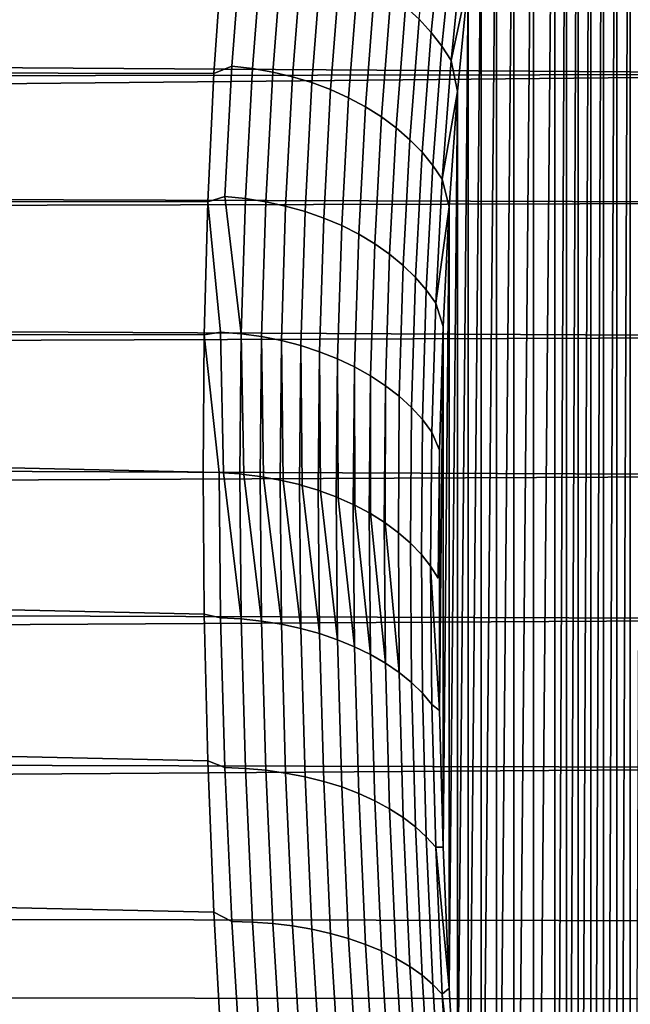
# Model space of a CAD drawing. Header units: metres. Extents: x -32 to 117, y -314 to 32.
# Tile 250 of 256: x 110.05 to 113.71, y 14.96 to 20.87. Entities that reach past the tile are written whole.
import ezdxf

# ---------------------------------------------------------------- set-up
doc = ezdxf.new("R2010")
doc.units = ezdxf.units.M
doc.layers.add('solid_24_501_064_XXX', color=7, linetype='CONTINUOUS')

msp = doc.modelspace()

# ---------------------------------------------------------------- linework, layer by layer
at = {"layer": 'solid_24_501_064_XXX'}
for points in [[(113.707878, 25.253941, 42.065678), (113.791542, 25.438137, 42.572117), (113.707939, 5.397705, 25.404573)], [(113.626396, 25.060158, 41.564484), (113.707878, 25.253941, 42.065678), (113.626457, 5.924937, 25.508373)], [(113.707878, 25.253941, 42.065678), (113.707939, 5.397705, 25.404573), (113.626457, 5.924937, 25.508373)], [(113.547264, 24.857162, 41.06913), (113.626396, 25.060158, 41.564484), (113.547318, 6.448017, 25.622259)], [(113.626396, 25.060158, 41.564484), (113.626457, 5.924937, 25.508373), (113.547318, 6.448017, 25.622259)], [(113.470528, 24.644583, 40.579037), (113.547264, 24.857162, 41.06913), (113.470581, 6.967583, 25.746498)], [(113.547264, 24.857162, 41.06913), (113.547318, 6.448017, 25.622259), (113.470581, 6.967583, 25.746498)], [(113.396286, 24.422592, 40.094337), (113.470528, 24.644583, 40.579037), (113.396339, 7.483467, 25.880939)], [(113.470528, 24.644583, 40.579037), (113.470581, 6.967583, 25.746498), (113.396339, 7.483467, 25.880939)], [(113.324684, 24.191643, 39.615578), (113.396286, 24.422592, 40.094337), (113.324738, 7.995058, 26.025236)], [(113.396286, 24.422592, 40.094337), (113.396339, 7.483467, 25.880939), (113.324738, 7.995058, 26.025236)], [(113.255852, 23.952147, 39.143257), (113.324684, 24.191643, 39.615578), (113.255905, 8.501794, 26.17907)], [(113.324684, 24.191643, 39.615578), (113.324738, 7.995058, 26.025236), (113.255905, 8.501794, 26.17907)], [(113.12677, 23.446566, 38.216694), (113.255852, 23.952147, 39.143257), (113.126816, 9.502085, 26.516064)], [(113.255852, 23.952147, 39.143257), (113.255905, 8.501794, 26.17907), (113.126816, 9.502085, 26.516064)], [(113.009689, 22.90764, 37.316013), (113.12677, 23.446566, 38.216694), (113.009735, 10.482673, 26.890387)], [(113.12677, 23.446566, 38.216694), (113.126816, 9.502085, 26.516064), (113.009735, 10.482673, 26.890387)], [(112.905235, 22.336309, 36.442028), (113.009689, 22.90764, 37.316013), (112.905273, 11.442589, 27.301252)], [(113.009689, 22.90764, 37.316013), (113.009735, 10.482673, 26.890387), (112.905273, 11.442589, 27.301252)], [(112.813835, 21.733824, 35.595318), (112.905235, 22.336309, 36.442028), (112.813866, 12.381061, 27.74754)], [(112.905235, 22.336309, 36.442028), (112.905273, 11.442589, 27.301252), (112.813866, 12.381061, 27.74754)], [(112.735878, 21.10092, 34.776245), (112.813835, 21.733824, 35.595318), (112.735901, 13.297617, 28.228592)], [(112.813835, 21.733824, 35.595318), (112.813866, 12.381061, 27.74754), (112.735901, 13.297617, 28.228592)], [(112.441742, 20.872047, 33.824799), (112.512253, 21.56064, 34.65649), (112.584526, 21.478785, 34.715481), (112.514572, 20.793476, 33.887455)], [(112.514572, 20.793476, 33.887455), (112.584526, 21.478785, 34.715481), (112.648239, 21.392895, 34.778465), (112.578873, 20.710922, 33.954197)], [(111.212204, 20.546909, 32.619274), (72.968613, 20.629265, 32.706955), (72.93425, 21.389114, 33.552898), (111.26281, 21.286095, 33.434128)], [(112.578873, 20.710922, 33.954197), (112.648239, 21.392895, 34.778465), (112.702957, 21.303556, 34.845009), (112.634186, 20.624952, 34.02457)], [(111.377518, 21.338236, 33.500252), (111.319183, 20.590078, 32.670448), (111.212204, 20.546909, 32.619274), (111.26281, 21.286095, 33.434128)], [(111.319183, 20.590078, 32.670448), (111.377518, 21.338236, 33.500252), (111.50061, 21.322939, 33.504318), (111.442421, 20.57646, 32.676018)], [(111.442421, 20.57646, 32.676018), (111.50061, 21.322939, 33.504318), (111.622116, 21.300034, 33.515095), (111.564102, 20.555487, 32.68858)], [(115.82959, 20.542488, 71.392906), (115.843353, 21.282194, 70.577835), (66.801376, 21.256794, 70.606903), (66.675499, 20.867422, 71.042709)], [(111.564102, 20.555487, 32.68858), (111.622116, 21.300034, 33.515095), (111.741188, 21.269678, 33.532509), (111.683388, 20.527302, 32.70805)], [(111.683388, 20.527302, 32.70805), (111.741188, 21.269678, 33.532509), (111.857025, 21.23208, 33.556442), (111.799469, 20.492098, 32.734295)], [(112.634186, 20.624952, 34.02457), (112.702957, 21.303556, 34.845009), (112.735878, 21.10092, 34.776245)], [(111.799469, 20.492098, 32.734295), (111.857025, 21.23208, 33.556442), (111.968819, 21.1875, 33.586731), (111.911552, 20.450115, 32.767136)], [(111.911552, 20.450115, 32.767136), (111.968819, 21.1875, 33.586731), (112.075813, 21.136238, 33.623169), (112.018867, 20.401642, 32.806351)], [(112.018867, 20.401642, 32.806351), (112.075813, 21.136238, 33.623169), (112.177277, 21.078648, 33.665501), (112.120682, 20.34701, 32.851665)], [(112.634186, 20.624952, 34.02457), (112.735878, 21.10092, 34.776245), (112.6717, 20.438829, 33.985573)], [(112.6717, 20.438829, 33.985573), (112.735878, 21.10092, 34.776245), (112.671715, 14.191296, 28.743336)], [(112.735878, 21.10092, 34.776245), (112.735901, 13.297617, 28.228592), (112.671715, 14.191296, 28.743336)], [(112.120682, 20.34701, 32.851665), (112.177277, 21.078648, 33.665501), (112.272514, 21.015123, 33.713444), (112.216293, 20.286592, 32.902771)], [(112.216293, 20.286592, 32.902771), (112.272514, 21.015123, 33.713444), (112.36087, 20.946098, 33.766663), (112.305046, 20.220804, 32.95932)], [(112.305046, 20.220804, 32.95932), (112.36087, 20.946098, 33.766663), (112.441742, 20.872047, 33.824799), (112.386337, 20.150095, 33.020924)], [(66.522232, 20.618773, 71.306755), (66.549721, 20.469137, 71.470337), (115.82959, 20.542488, 71.392906), (66.675499, 20.867422, 71.042709)], [(112.386337, 20.150095, 33.020924), (112.441742, 20.872047, 33.824799), (112.514572, 20.793476, 33.887455), (112.459618, 20.074949, 33.087162)], [(112.459618, 20.074949, 33.087162), (112.514572, 20.793476, 33.887455), (112.578873, 20.710922, 33.954197), (112.524368, 19.995882, 33.157578)], [(112.524368, 19.995882, 33.157578), (112.578873, 20.710922, 33.954197), (112.634186, 20.624952, 34.02457), (112.580162, 19.913433, 33.231693)], [(111.17588, 19.778065, 31.835299), (72.993195, 19.836201, 31.892485), (72.968613, 20.629265, 32.706955), (111.212204, 20.546909, 32.619274)], [(112.580162, 19.913433, 33.231693), (112.634186, 20.624952, 34.02457), (112.6717, 20.438829, 33.985573)], [(111.319183, 20.590078, 32.670448), (111.277176, 19.808979, 31.87035), (111.17588, 19.778065, 31.835299), (111.212204, 20.546909, 32.619274)], [(111.277176, 19.808979, 31.87035), (111.319183, 20.590078, 32.670448), (111.442421, 20.57646, 32.676018), (111.400505, 19.79707, 31.877417)], [(111.400505, 19.79707, 31.877417), (111.442421, 20.57646, 32.676018), (111.564102, 20.555487, 32.68858), (111.522316, 19.778069, 31.891752)], [(111.522316, 19.778069, 31.891752), (111.564102, 20.555487, 32.68858), (111.683388, 20.527302, 32.70805), (111.641762, 19.752106, 31.913258)], [(115.80201, 19.7712, 72.178925), (115.82959, 20.542488, 71.392906), (66.424225, 20.06214, 71.889595), (66.385017, 19.932999, 72.019058)], [(115.82959, 20.542488, 71.392906), (66.549721, 20.469137, 71.470337), (66.424225, 20.06214, 71.889595)], [(111.641762, 19.752106, 31.913258), (111.683388, 20.527302, 32.70805), (111.799469, 20.492098, 32.734295), (111.758026, 19.71936, 31.941786)], [(111.758026, 19.71936, 31.941786), (111.799469, 20.492098, 32.734295), (111.911552, 20.450115, 32.767136), (111.870316, 19.680052, 31.97714)], [(111.870316, 19.680052, 31.97714), (111.911552, 20.450115, 32.767136), (112.018867, 20.401642, 32.806351), (111.977859, 19.634455, 32.019081)], [(112.580162, 19.913433, 33.231693), (112.6717, 20.438829, 33.985573), (112.621574, 19.748121, 33.223587)], [(112.621574, 19.748121, 33.223587), (112.6717, 20.438829, 33.985573), (112.621582, 15.061726, 29.291273)], [(112.6717, 20.438829, 33.985573), (112.671715, 14.191296, 28.743336), (112.621582, 15.061726, 29.291273)], [(111.977859, 19.634455, 32.019081), (112.018867, 20.401642, 32.806351), (112.120682, 20.34701, 32.851665), (112.079918, 19.582878, 32.067318)], [(112.079918, 19.582878, 32.067318), (112.120682, 20.34701, 32.851665), (112.216293, 20.286592, 32.902771), (112.175797, 19.525677, 32.121525)], [(112.175797, 19.525677, 32.121525), (112.216293, 20.286592, 32.902771), (112.305046, 20.220804, 32.95932), (112.264847, 19.463242, 32.181324)], [(112.264847, 19.463242, 32.181324), (112.305046, 20.220804, 32.95932), (112.386337, 20.150095, 33.020924), (112.346443, 19.396, 32.246315)], [(112.346443, 19.396, 32.246315), (112.386337, 20.150095, 33.020924), (112.459618, 20.074949, 33.087162), (112.420036, 19.324411, 32.316048)], [(112.420036, 19.324411, 32.316048), (112.459618, 20.074949, 33.087162), (112.524368, 19.995882, 33.157578), (112.485123, 19.248966, 32.390045)], [(112.485123, 19.248966, 32.390045), (112.524368, 19.995882, 33.157578), (112.580162, 19.913433, 33.231693), (112.54126, 19.170183, 32.4678)], [(115.80201, 19.7712, 72.178925), (66.385017, 19.932999, 72.019058), (66.298981, 19.646601, 72.300301)], [(112.54126, 19.170183, 32.4678), (112.580162, 19.913433, 33.231693), (112.621574, 19.748121, 33.223587)], [(111.154099, 18.980469, 31.082827), (73.007957, 19.01119, 31.110744), (72.993195, 19.836201, 31.892485), (111.17588, 19.778065, 31.835299)], [(111.375244, 18.986109, 31.110044), (111.251846, 18.996286, 31.101484), (111.17588, 19.778065, 31.835299), (111.277176, 19.808979, 31.87035)], [(111.277176, 19.808979, 31.87035), (111.400505, 19.79707, 31.877417), (111.375244, 18.986109, 31.110044)], [(111.375244, 18.986109, 31.110044), (111.400505, 19.79707, 31.877417), (111.522316, 19.778069, 31.891752), (111.497124, 18.969114, 31.126137)], [(115.760841, 18.968693, 72.935349), (115.80201, 19.7712, 72.178925), (66.298981, 19.646601, 72.300301), (66.173897, 19.222687, 72.702293)], [(111.251846, 18.996286, 31.101484), (111.154099, 18.980469, 31.082827), (111.17588, 19.778065, 31.835299)], [(111.497124, 18.969114, 31.126137), (111.522316, 19.778069, 31.891752), (111.641762, 19.752106, 31.913258), (111.616661, 18.945421, 31.149649)], [(111.616661, 18.945421, 31.149649), (111.641762, 19.752106, 31.913258), (111.758026, 19.71936, 31.941786), (111.73304, 18.915192, 31.180418)], [(112.54126, 19.170183, 32.4678), (112.621574, 19.748121, 33.223587), (112.58567, 19.030581, 32.491508)], [(112.58567, 19.030581, 32.491508), (112.621574, 19.748121, 33.223587), (112.585678, 15.907366, 29.870836)], [(112.621574, 19.748121, 33.223587), (112.621582, 15.061726, 29.291273), (112.585678, 15.907366, 29.870836)], [(111.73304, 18.915192, 31.180418), (111.758026, 19.71936, 31.941786), (111.870316, 19.680052, 31.97714), (111.845451, 18.87863, 31.218239)], [(111.845451, 18.87863, 31.218239), (111.870316, 19.680052, 31.97714), (111.977859, 19.634455, 32.019081), (111.953133, 18.835987, 31.262848)], [(111.953133, 18.835987, 31.262848), (111.977859, 19.634455, 32.019081), (112.079918, 19.582878, 32.067318), (112.055344, 18.787558, 31.313942)], [(112.055344, 18.787558, 31.313942), (112.079918, 19.582878, 32.067318), (112.175797, 19.525677, 32.121525), (112.15139, 18.733669, 31.371168)], [(112.15139, 18.733669, 31.371168), (112.175797, 19.525677, 32.121525), (112.264847, 19.463242, 32.181324), (112.240608, 18.674694, 31.434139)], [(112.240608, 18.674694, 31.434139), (112.264847, 19.463242, 32.181324), (112.346443, 19.396, 32.246315), (112.322395, 18.611034, 31.502422)], [(112.322395, 18.611034, 31.502422), (112.346443, 19.396, 32.246315), (112.420036, 19.324411, 32.316048), (112.396179, 18.543127, 31.575548)], [(112.396179, 18.543127, 31.575548), (112.420036, 19.324411, 32.316048), (112.485123, 19.248966, 32.390045), (112.461464, 18.471436, 31.653019)], [(115.760841, 18.968693, 72.935349), (66.173897, 19.222687, 72.702293), (66.049141, 18.790609, 73.09539)], [(112.461464, 18.471436, 31.653019), (112.485123, 19.248966, 32.390045), (112.54126, 19.170183, 32.4678), (112.517807, 18.39645, 31.734303)], [(112.54126, 19.170183, 32.4678), (112.58567, 19.030581, 32.491508), (112.56411, 18.288078, 31.790649), (112.517807, 18.39645, 31.734303)], [(112.58567, 19.030581, 32.491508), (112.585678, 15.907366, 29.870836), (112.56411, 16.726578, 30.480398)], [(112.56411, 18.288078, 31.790649), (112.58567, 19.030581, 32.491508), (112.56411, 16.726578, 30.480398)], [(115.70607, 18.136072, 73.660881), (115.760841, 18.968693, 72.935349), (66.049141, 18.790609, 73.09539), (65.924881, 18.350586, 73.479385)], [(73.007957, 19.01119, 31.110744), (111.146767, 18.155605, 30.362991), (111.154099, 17.303421, 29.675619), (73.012909, 18.155605, 30.362991)], [(111.154099, 18.980469, 31.082827), (111.146767, 18.155605, 30.362991), (73.007957, 19.01119, 31.110744)], [(111.243378, 18.153603, 30.365377), (111.146767, 18.155605, 30.362991), (111.154099, 18.980469, 31.082827)], [(111.268936, 18.152401, 30.36681), (111.243378, 18.153603, 30.365377), (111.154099, 18.980469, 31.082827), (111.251846, 18.996286, 31.101484)], [(111.375244, 18.986109, 31.110044), (111.366791, 18.145176, 30.375422), (111.268936, 18.152401, 30.36681), (111.251846, 18.996286, 31.101484)], [(111.375244, 18.986109, 31.110044), (111.390297, 18.142813, 30.378237), (111.366791, 18.145176, 30.375422)], [(111.497124, 18.969114, 31.126137), (111.488701, 18.13022, 30.393246), (111.390297, 18.142813, 30.378237), (111.375244, 18.986109, 31.110044)], [(111.497124, 18.969114, 31.126137), (111.51004, 18.126904, 30.3972), (111.488701, 18.13022, 30.393246)], [(111.616661, 18.945421, 31.149649), (111.608269, 18.108837, 30.41873), (111.51004, 18.126904, 30.3972), (111.497124, 18.969114, 31.126137)], [(111.616661, 18.945421, 31.149649), (111.627365, 18.104776, 30.423569), (111.608269, 18.108837, 30.41873)], [(111.73304, 18.915192, 31.180418), (111.724678, 18.081173, 30.451698), (111.627365, 18.104776, 30.423569), (111.616661, 18.945421, 31.149649)], [(111.73304, 18.915192, 31.180418), (111.741501, 18.07658, 30.45717), (111.724678, 18.081173, 30.451698)], [(111.845451, 18.87863, 31.218239), (111.837135, 18.047417, 30.491926), (111.741501, 18.07658, 30.45717), (111.73304, 18.915192, 31.180418)], [(111.845451, 18.87863, 31.218239), (111.851685, 18.042503, 30.497782), (111.837135, 18.047417, 30.491926)], [(111.953133, 18.835987, 31.262848), (111.944862, 18.007801, 30.539139), (111.851685, 18.042503, 30.497782), (111.845451, 18.87863, 31.218239)], [(111.953133, 18.835987, 31.262848), (111.957184, 18.002771, 30.545132), (111.944862, 18.007801, 30.539139)], [(112.055344, 18.787558, 31.313942), (112.047127, 17.962597, 30.59301), (111.957184, 18.002771, 30.545132), (111.953133, 18.835987, 31.262848)], [(112.055344, 18.787558, 31.313942), (112.057297, 17.957647, 30.598909), (112.047127, 17.962597, 30.59301)], [(112.15139, 18.733669, 31.371168), (112.143227, 17.912113, 30.653175), (112.057297, 17.957647, 30.598909), (112.055344, 18.787558, 31.313942)], [(112.15139, 18.733669, 31.371168), (112.15136, 17.907433, 30.658752), (112.143227, 17.912113, 30.653175)], [(112.240608, 18.674694, 31.434139), (112.232506, 17.856695, 30.719219), (112.15136, 17.907433, 30.658752), (112.15139, 18.733669, 31.371168)], [(112.240608, 18.674694, 31.434139), (112.238747, 17.852461, 30.724266), (112.232506, 17.856695, 30.719219)], [(112.322395, 18.611034, 31.502422), (112.318878, 17.793097, 30.795013), (112.238747, 17.852461, 30.724266), (112.240608, 18.674694, 31.434139)], [(112.396179, 18.543127, 31.575548), (112.39122, 17.729733, 30.870527), (112.318878, 17.793097, 30.795013), (112.322395, 18.611034, 31.502422)], [(112.461464, 18.471436, 31.653019), (112.455292, 17.662794, 30.950302), (112.39122, 17.729733, 30.870527), (112.396179, 18.543127, 31.575548)], [(112.517807, 18.39645, 31.734303), (112.510674, 17.592722, 31.033812), (112.455292, 17.662794, 30.950302), (112.461464, 18.471436, 31.653019)], [(112.510674, 17.592722, 31.033812), (112.517807, 18.39645, 31.734303), (112.56411, 18.288078, 31.790649), (112.556992, 17.519983, 31.120497)], [(65.894295, 18.290638, 73.530319), (65.801109, 17.902807, 73.854134), (115.70607, 18.136072, 73.660881), (65.924881, 18.350586, 73.479385)], [(112.510674, 17.592722, 31.033812), (112.556992, 17.519983, 31.120497), (112.56411, 18.288078, 31.790649), (112.56411, 16.726578, 30.480398)], [(115.638115, 17.273754, 74.354836), (115.70607, 18.136072, 73.660881), (65.801109, 17.902807, 73.854134), (65.677727, 17.447453, 74.21949)], [(73.012909, 18.155605, 30.362991), (111.154099, 17.303421, 29.675619), (111.17588, 16.423788, 29.020744), (73.007957, 17.270699, 29.650293)], [(111.243378, 18.153603, 30.365377), (111.251846, 17.282339, 29.663313), (111.154099, 17.303421, 29.675619), (111.146767, 18.155605, 30.362991)], [(111.251846, 17.282339, 29.663313), (111.243378, 18.153603, 30.365377), (111.268936, 18.152401, 30.36681), (111.375244, 17.275675, 29.674822)], [(111.268936, 18.152401, 30.36681), (111.366791, 18.145176, 30.375422), (111.375244, 17.275675, 29.674822)], [(111.375244, 17.275675, 29.674822), (111.366791, 18.145176, 30.375422), (111.390297, 18.142813, 30.378237), (111.497124, 17.262779, 29.694351)], [(111.390297, 18.142813, 30.378237), (111.488701, 18.13022, 30.393246), (111.497124, 17.262779, 29.694351)], [(111.497124, 17.262779, 29.694351), (111.488701, 18.13022, 30.393246), (111.51004, 18.126904, 30.3972), (111.616661, 17.24374, 29.721767)], [(111.51004, 18.126904, 30.3972), (111.608269, 18.108837, 30.41873), (111.616661, 17.24374, 29.721767)], [(111.616661, 17.24374, 29.721767), (111.608269, 18.108837, 30.41873), (111.627365, 18.104776, 30.423569), (111.73304, 17.218685, 29.756882)], [(111.627365, 18.104776, 30.423569), (111.724678, 18.081173, 30.451698), (111.73304, 17.218685, 29.756882)], [(111.73304, 17.218685, 29.756882), (111.724678, 18.081173, 30.451698), (111.741501, 18.07658, 30.45717), (111.845451, 17.18779, 29.799456)], [(111.741501, 18.07658, 30.45717), (111.837135, 18.047417, 30.491926), (111.845451, 17.18779, 29.799456)], [(111.845451, 17.18779, 29.799456), (111.837135, 18.047417, 30.491926), (111.851685, 18.042503, 30.497782), (111.953133, 17.151262, 29.849195)], [(111.851685, 18.042503, 30.497782), (111.944862, 18.007801, 30.539139), (111.953133, 17.151262, 29.849195)], [(111.953133, 17.151262, 29.849195), (111.944862, 18.007801, 30.539139), (111.957184, 18.002771, 30.545132), (112.055344, 17.109356, 29.905762)], [(111.957184, 18.002771, 30.545132), (112.047127, 17.962597, 30.59301), (112.055344, 17.109356, 29.905762)], [(112.055344, 17.109356, 29.905762), (112.047127, 17.962597, 30.59301), (112.057297, 17.957647, 30.598909), (112.15139, 17.062355, 29.968769)], [(112.057297, 17.957647, 30.598909), (112.143227, 17.912113, 30.653175), (112.15139, 17.062355, 29.968769)], [(112.15139, 17.062355, 29.968769), (112.143227, 17.912113, 30.653175), (112.15136, 17.907433, 30.658752), (112.240608, 17.010582, 30.037783)], [(112.15136, 17.907433, 30.658752), (112.232506, 17.856695, 30.719219), (112.240608, 17.010582, 30.037783)], [(112.240608, 17.010582, 30.037783), (112.232506, 17.856695, 30.719219), (112.238747, 17.852461, 30.724266), (112.322395, 16.954391, 30.112333)], [(112.238747, 17.852461, 30.724266), (112.318878, 17.793097, 30.795013), (112.322395, 16.954391, 30.112333)], [(112.322395, 16.954391, 30.112333), (112.318878, 17.793097, 30.795013), (112.39122, 17.729733, 30.870527), (112.396179, 16.894167, 30.191908)], [(112.396179, 16.894167, 30.191908), (112.39122, 17.729733, 30.870527), (112.455292, 17.662794, 30.950302), (112.461464, 16.830324, 30.275963)], [(112.461464, 16.830324, 30.275963), (112.455292, 17.662794, 30.950302), (112.510674, 17.592722, 31.033812), (112.517807, 16.763296, 30.363922)], [(112.517807, 16.763296, 30.363922), (112.510674, 17.592722, 31.033812), (112.56411, 16.726578, 30.480398)], [(115.638115, 17.273754, 74.354836), (65.677727, 17.447453, 74.21949), (65.554878, 16.984747, 74.575279)], [(111.277176, 16.384035, 28.996481), (111.17588, 16.423788, 29.020744), (111.154099, 17.303421, 29.675619), (111.251846, 17.282339, 29.663313)], [(115.556938, 16.382875, 75.015938), (115.638115, 17.273754, 74.354836), (65.554878, 16.984747, 74.575279), (65.432747, 16.514923, 74.921341)], [(73.007957, 17.270699, 29.650293), (111.17588, 16.423788, 29.020744), (111.212219, 15.518073, 28.39963), (72.993195, 16.357628, 28.9736)], [(111.277176, 16.384035, 28.996481), (111.251846, 17.282339, 29.663313), (111.375244, 17.275675, 29.674822), (111.400505, 16.379143, 29.009438)], [(111.400505, 16.379143, 29.009438), (111.375244, 17.275675, 29.674822), (111.497124, 17.262779, 29.694351), (111.522316, 16.368326, 29.030638)], [(111.522316, 16.368326, 29.030638), (111.497124, 17.262779, 29.694351), (111.616661, 17.24374, 29.721767), (111.641762, 16.351656, 29.05994)], [(111.641762, 16.351656, 29.05994), (111.616661, 17.24374, 29.721767), (111.73304, 17.218685, 29.756882), (111.758026, 16.329248, 29.097145)], [(111.758026, 16.329248, 29.097145), (111.73304, 17.218685, 29.756882), (111.845451, 17.18779, 29.799456), (111.870316, 16.301256, 29.141993)], [(111.870316, 16.301256, 29.141993), (111.845451, 17.18779, 29.799456), (111.953133, 17.151262, 29.849195), (111.977859, 16.267872, 29.194181)], [(111.977859, 16.267872, 29.194181), (111.953133, 17.151262, 29.849195), (112.055344, 17.109356, 29.905762), (112.079918, 16.229322, 29.253349)], [(112.079918, 16.229322, 29.253349), (112.055344, 17.109356, 29.905762), (112.15139, 17.062355, 29.968769), (112.175797, 16.185873, 29.319096)], [(112.175797, 16.185873, 29.319096), (112.15139, 17.062355, 29.968769), (112.240608, 17.010582, 30.037783), (112.264847, 16.137821, 29.390966)], [(112.264847, 16.137821, 29.390966), (112.240608, 17.010582, 30.037783), (112.322395, 16.954391, 30.112333), (112.346443, 16.085495, 29.468473)], [(112.346443, 16.085495, 29.468473), (112.322395, 16.954391, 30.112333), (112.396179, 16.894167, 30.191908), (112.420036, 16.029255, 29.551083)], [(112.420036, 16.029255, 29.551083), (112.396179, 16.894167, 30.191908), (112.461464, 16.830324, 30.275963), (112.485123, 15.969482, 29.638229)], [(112.485123, 15.969482, 29.638229), (112.461464, 16.830324, 30.275963), (112.517807, 16.763296, 30.363922), (112.54126, 15.90659, 29.729319)], [(112.54126, 15.90659, 29.729319), (112.517807, 16.763296, 30.363922), (112.56411, 16.726578, 30.480398), (112.585678, 15.907366, 29.870836)], [(115.556938, 16.382875, 75.015938), (65.432747, 16.514923, 74.921341), (65.31134, 16.038193, 75.257523)], [(111.319183, 15.46046, 28.366188), (111.212219, 15.518073, 28.39963), (111.17588, 16.423788, 29.020744), (111.277176, 16.384035, 28.996481)], [(115.46328, 15.464045, 75.643303), (115.556938, 16.382875, 75.015938), (65.31134, 16.038193, 75.257523), (65.190529, 15.554741, 75.58371)], [(72.993195, 16.357628, 28.9736), (111.212219, 15.518073, 28.39963), (111.26284, 14.587063, 27.81308), (72.96862, 15.417869, 28.334044)], [(111.319183, 15.46046, 28.366188), (111.277176, 16.384035, 28.996481), (111.400505, 16.379143, 29.009438), (111.442421, 15.457341, 28.380566)], [(111.442421, 15.457341, 28.380566), (111.400505, 16.379143, 29.009438), (111.522316, 16.368326, 29.030638), (111.564102, 15.448612, 28.403402)], [(111.564102, 15.448612, 28.403402), (111.522316, 16.368326, 29.030638), (111.641762, 16.351656, 29.05994), (111.683388, 15.434331, 28.43454)], [(111.683388, 15.434331, 28.43454), (111.641762, 16.351656, 29.05994), (111.758026, 16.329248, 29.097145), (111.799469, 15.414598, 28.473766)], [(111.799469, 15.414598, 28.473766), (111.758026, 16.329248, 29.097145), (111.870316, 16.301256, 29.141993), (111.911552, 15.389544, 28.520815)], [(111.911552, 15.389544, 28.520815), (111.870316, 16.301256, 29.141993), (111.977859, 16.267872, 29.194181), (112.018867, 15.359345, 28.575361)], [(112.018867, 15.359345, 28.575361), (111.977859, 16.267872, 29.194181), (112.079918, 16.229322, 29.253349), (112.120682, 15.324205, 28.637032)], [(112.120682, 15.324205, 28.637032), (112.079918, 16.229322, 29.253349), (112.175797, 16.185873, 29.319096), (112.216293, 15.284367, 28.705404)], [(112.216293, 15.284367, 28.705404), (112.175797, 16.185873, 29.319096), (112.264847, 16.137821, 29.390966), (112.305046, 15.240101, 28.780014)], [(112.305046, 15.240101, 28.780014), (112.264847, 16.137821, 29.390966), (112.346443, 16.085495, 29.468473), (112.386337, 15.19171, 28.860346)], [(112.386337, 15.19171, 28.860346), (112.346443, 16.085495, 29.468473), (112.420036, 16.029255, 29.551083), (112.459618, 15.139528, 28.945852)], [(112.459618, 15.139528, 28.945852), (112.420036, 16.029255, 29.551083), (112.485123, 15.969482, 29.638229), (112.524368, 15.083911, 29.035946)], [(112.524368, 15.083911, 29.035946), (112.485123, 15.969482, 29.638229), (112.54126, 15.90659, 29.729319), (112.580162, 15.025239, 29.130013)], [(112.54126, 15.90659, 29.729319), (112.585678, 15.907366, 29.870836), (112.621582, 15.061726, 29.291273)], [(112.580162, 15.025239, 29.130013), (112.54126, 15.90659, 29.729319), (112.621582, 15.061726, 29.291273)], [(115.411713, 14.994534, 75.943924), (115.46328, 15.464045, 75.643303), (65.190529, 15.554741, 75.58371), (65.070473, 15.064807, 75.899757)], [(111.377518, 14.513347, 27.773489), (111.26284, 14.587063, 27.81308), (111.212219, 15.518073, 28.39963), (111.319183, 15.46046, 28.366188)], [(72.96862, 15.417869, 28.334044), (111.26284, 14.587063, 27.81308), (111.327591, 13.631639, 27.261976), (72.934258, 14.452877, 27.732655)], [(111.377518, 14.513347, 27.773489), (111.319183, 15.46046, 28.366188), (111.442421, 15.457341, 28.380566), (111.50061, 14.511999, 27.789261)], [(111.50061, 14.511999, 27.789261), (111.442421, 15.457341, 28.380566), (111.564102, 15.448612, 28.403402), (111.622116, 14.505363, 27.81369)], [(111.622116, 14.505363, 27.81369), (111.564102, 15.448612, 28.403402), (111.683388, 15.434331, 28.43454), (111.741188, 14.493484, 27.846607)], [(111.741188, 14.493484, 27.846607), (111.683388, 15.434331, 28.43454), (111.799469, 15.414598, 28.473766), (111.857025, 14.476442, 27.887789)], [(111.857025, 14.476442, 27.887789), (111.799469, 15.414598, 28.473766), (111.911552, 15.389544, 28.520815), (111.968819, 14.454355, 27.936953)], [(111.968819, 14.454355, 27.936953), (111.911552, 15.389544, 28.520815), (112.018867, 15.359345, 28.575361), (112.075813, 14.427375, 27.993763)], [(112.075813, 14.427375, 27.993763), (112.018867, 15.359345, 28.575361), (112.120682, 15.324205, 28.637032), (112.177277, 14.395685, 28.057829)], [(112.177277, 14.395685, 28.057829), (112.120682, 15.324205, 28.637032), (112.216293, 15.284367, 28.705404), (112.272514, 14.359504, 28.128714)], [(112.272514, 14.359504, 28.128714), (112.216293, 15.284367, 28.705404), (112.305046, 15.240101, 28.780014), (112.36087, 14.319077, 28.205931)], [(112.36087, 14.319077, 28.205931), (112.305046, 15.240101, 28.780014), (112.386337, 15.19171, 28.860346), (112.441742, 14.274682, 28.288954)], [(112.441742, 14.274682, 28.288954), (112.386337, 15.19171, 28.860346), (112.459618, 15.139528, 28.945852), (112.514572, 14.226624, 28.377211)], [(112.514572, 14.226624, 28.377211), (112.459618, 15.139528, 28.945852), (112.524368, 15.083911, 29.035946), (112.578873, 14.17523, 28.470098)], [(115.357117, 14.518457, 76.235657), (115.411713, 14.994534, 75.943924), (65.070473, 15.064807, 75.899757), (64.951332, 14.568635, 76.205521)], [(112.578873, 14.17523, 28.470098), (112.524368, 15.083911, 29.035946), (112.580162, 15.025239, 29.130013), (112.634186, 14.120853, 28.566984)], [(112.580162, 15.025239, 29.130013), (112.621582, 15.061726, 29.291273), (112.671715, 14.191296, 28.743336)], [(112.634186, 14.120853, 28.566984), (112.580162, 15.025239, 29.130013), (112.671715, 14.191296, 28.743336)]]:
    msp.add_3dface(points, dxfattribs=at)

doc.saveas('drawing.dxf')
